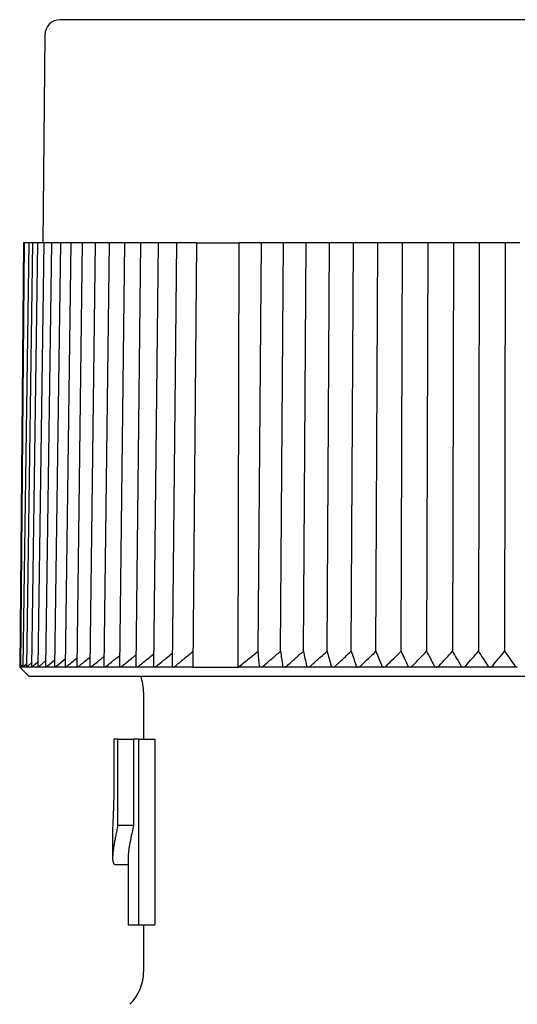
# Model space of a CAD drawing. Header units: millimetres. Extents: x 8 to 313, y 12 to 244.
# Tile 2 of 21: x 27 to 43, y 212 to 244. Entities that reach past the tile are written whole.
import ezdxf

# ---------------------------------------------------------------- set-up
doc = ezdxf.new("R2010")
doc.units = ezdxf.units.MM

msp = doc.modelspace()

# ---------------------------------------------------------------- linework, layer by layer
at = {"color": 7, "linetype": 'Continuous', "lineweight": 30}
for p, q in [((28.056, 243.679), (27.997, 236.975)), ((27.367, 236.975), (27.247, 223.275)), ((27.39, 236.975), (27.274, 223.275)), ((27.544, 236.975), (27.345, 223.276)), ((27.39, 236.975), (27.367, 236.975)), ((27.544, 236.975), (27.39, 236.975)), ((27.66, 236.975), (27.462, 223.277)), ((27.594, 236.975), (27.544, 236.975)), ((27.66, 236.975), (27.594, 236.975)), ((27.82, 236.975), (27.624, 223.277)), ((27.714, 236.975), (27.66, 236.975)), ((27.82, 236.975), (27.714, 236.975)), ((27.879, 236.975), (27.82, 236.975)), ((28.024, 236.975), (27.831, 223.279)), ((28.024, 236.975), (27.879, 236.975)), ((28.088, 236.975), (28.024, 236.975)), ((28.272, 236.975), (28.081, 223.28)), ((28.272, 236.975), (28.088, 236.975)), ((28.341, 236.975), (28.272, 236.975)), ((28.562, 236.975), (28.341, 236.975)), ((28.562, 236.975), (28.376, 223.282)), ((28.636, 236.975), (28.562, 236.975)), ((28.895, 236.975), (28.636, 236.975)), ((28.895, 236.975), (28.712, 223.284)), ((28.974, 236.975), (28.895, 236.975)), ((29.269, 236.975), (28.974, 236.975)), ((29.269, 236.975), (29.09, 223.286)), ((29.352, 236.975), (29.269, 236.975)), ((29.682, 236.975), (29.352, 236.975)), ((29.682, 236.975), (29.509, 223.289)), ((29.771, 236.975), (29.682, 236.975)), ((30.135, 236.975), (29.771, 236.975)), ((30.135, 236.975), (29.967, 223.292)), ((30.229, 236.975), (30.135, 236.975)), ((30.626, 236.975), (30.229, 236.975)), ((30.626, 236.975), (30.464, 223.295)), ((30.725, 236.975), (30.626, 236.975)), ((31.152, 236.975), (30.725, 236.975)), ((31.152, 236.975), (30.997, 223.298)), ((31.257, 236.975), (31.152, 236.975)), ((31.714, 236.975), (31.257, 236.975)), ((31.714, 236.975), (31.566, 223.301)), ((31.824, 236.975), (31.714, 236.975)), ((32.309, 236.975), (31.824, 236.975)), ((32.309, 236.975), (32.168, 223.305)), ((32.424, 236.975), (32.309, 236.975)), ((32.957, 236.975), (32.424, 236.975)), ((32.957, 236.975), (32.836, 223.275)), ((32.957, 236.975), (34.328, 236.975)), ((34.304, 223.275), (34.328, 236.975)), ((35.053, 236.975), (34.328, 236.975)), ((34.948, 223.782), (35.053, 236.975)), ((35.094, 236.975), (35.053, 236.975)), ((35.229, 236.975), (35.094, 236.975)), ((35.762, 236.975), (35.229, 236.975)), ((35.666, 223.782), (35.762, 236.975)), ((35.834, 236.975), (35.762, 236.975)), ((35.974, 236.975), (35.834, 236.975)), ((36.495, 236.975), (35.974, 236.975)), ((36.407, 223.782), (36.495, 236.975)), ((36.596, 236.975), (36.495, 236.975)), ((36.74, 236.975), (36.596, 236.975)), ((37.248, 236.975), (36.74, 236.975)), ((37.169, 223.782), (37.248, 236.975)), ((37.378, 236.975), (37.248, 236.975)), ((37.526, 236.975), (37.378, 236.975)), ((38.019, 236.975), (37.526, 236.975)), ((37.95, 223.782), (38.019, 236.975)), ((38.179, 236.975), (38.019, 236.975)), ((38.329, 236.975), (38.179, 236.975)), ((38.808, 236.975), (38.329, 236.975)), ((38.747, 223.782), (38.808, 236.975)), ((38.995, 236.975), (38.808, 236.975)), ((39.149, 236.975), (38.995, 236.975)), ((39.61, 236.975), (39.149, 236.975)), ((39.559, 223.782), (39.61, 236.975)), ((39.826, 236.975), (39.61, 236.975)), ((39.981, 236.975), (39.826, 236.975)), ((40.424, 236.975), (39.981, 236.975)), ((40.424, 236.975), (40.383, 223.782)), ((40.667, 236.975), (40.424, 236.975)), ((40.825, 236.975), (40.667, 236.975)), ((41.248, 236.975), (40.825, 236.975)), ((41.248, 236.975), (41.216, 223.782)), ((41.518, 236.975), (41.248, 236.975)), ((41.677, 236.975), (41.518, 236.975)), ((42.08, 236.975), (41.677, 236.975)), ((42.08, 236.975), (42.058, 223.782)), ((42.376, 236.975), (42.08, 236.975)), ((42.536, 236.975), (42.376, 236.975)), ((42.917, 236.975), (42.536, 236.975)), ((42.917, 236.975), (42.904, 223.782)), ((43.238, 236.975), (42.917, 236.975)), ((43.398, 236.975), (43.238, 236.975)), ((28.15, 223.316), (28.379, 223.508)), ((28.45, 223.316), (28.716, 223.537)), ((27.247, 223.275), (27.547, 222.975)), ((27.247, 223.275), (27.274, 223.275)), ((27.274, 223.275), (27.346, 223.344)), ((27.345, 223.275), (27.274, 223.275)), ((27.463, 223.275), (27.346, 223.275)), ((27.395, 223.316), (27.463, 223.379)), ((27.626, 223.275), (27.463, 223.275)), ((27.517, 223.316), (27.626, 223.414)), ((27.834, 223.275), (27.626, 223.275)), ((27.683, 223.316), (27.833, 223.447)), ((28.086, 223.275), (27.834, 223.275)), ((27.895, 223.316), (28.084, 223.478)), ((28.382, 223.275), (28.087, 223.275)), ((28.72, 223.275), (28.383, 223.275)), ((29.101, 223.275), (28.721, 223.275)), ((29.522, 223.275), (29.102, 223.275)), ((29.983, 223.275), (29.523, 223.275)), ((30.482, 223.275), (29.984, 223.275)), ((31.019, 223.275), (30.484, 223.275)), ((31.591, 223.275), (31.02, 223.275)), ((32.197, 223.275), (31.592, 223.275)), ((32.836, 223.275), (32.198, 223.275)), ((32.836, 223.275), (34.304, 223.275)), ((35.032, 223.275), (34.304, 223.275)), ((35.032, 223.275), (35.033, 223.275)), ((35.785, 223.275), (35.033, 223.275)), ((35.785, 223.275), (35.786, 223.275)), ((36.56, 223.275), (35.786, 223.275)), ((36.56, 223.275), (36.561, 223.275)), ((37.355, 223.275), (36.561, 223.275)), ((37.355, 223.275), (37.357, 223.275)), ((38.169, 223.275), (37.357, 223.275)), ((38.169, 223.275), (38.171, 223.275)), ((38.999, 223.275), (38.171, 223.275)), ((38.999, 223.275), (39.001, 223.275)), ((39.843, 223.275), (39.001, 223.275)), ((40.698, 223.275), (39.845, 223.275)), ((41.562, 223.275), (40.699, 223.275)), ((41.562, 223.275), (41.563, 223.275)), ((42.432, 223.275), (41.563, 223.275)), ((42.442, 223.275), (42.433, 223.275)), ((43.307, 223.275), (42.443, 223.275)), ((27.547, 222.975), (60.447, 222.975)), ((31.247, 222.452), (31.247, 220.949)), ((30.285, 220.949), (30.285, 219.126)), ((30.415, 220.949), (30.285, 220.949)), ((30.415, 218.155), (30.415, 220.949)), ((30.415, 220.949), (30.922, 220.949)), ((30.922, 220.949), (30.922, 218.155)), ((31.091, 220.949), (30.922, 220.949)), ((31.091, 214.949), (31.091, 220.949)), ((31.091, 220.949), (31.605, 220.949)), ((31.605, 220.949), (31.605, 214.949)), ((30.922, 218.155), (30.415, 218.155)), ((30.247, 217.978), (30.247, 217.116)), ((30.35, 216.894), (30.747, 216.894)), ((30.747, 217.116), (30.747, 214.949)), ((30.747, 214.949), (31.091, 214.949)), ((31.091, 214.949), (31.605, 214.949)), ((31.247, 214.949), (31.247, 213.445))]:
    msp.add_line(p, q, dxfattribs=at)
for centre, radius, start, end in [((28.556, 243.675), 0.5, 90, 179.5), ((29.747, 222.452), 1.5, 0, 20.3975), ((29.747, 213.445), 1.5, 315.0015, 0)]:
    msp.add_arc(centre, radius, start, end, dxfattribs=at)
for points, knots in [([(59.439, 244.175), (59.438, 244.175), (59.438, 244.175), (59.433, 244.175), (59.425, 244.175), (59.414, 244.175), (59.4, 244.175), (59.382, 244.175), (59.362, 244.175), (59.339, 244.175), (59.314, 244.175), (59.288, 244.175), (59.26, 244.175), (59.235, 244.175), (59.216, 244.175), (59.202, 244.175), (59.189, 244.175), (59.174, 244.175), (59.159, 244.175), (59.144, 244.175), (59.128, 244.175), (59.103, 244.175), (59.067, 244.175), (59.02, 244.175), (58.97, 244.175), (58.917, 244.175), (58.861, 244.175), (58.802, 244.175), (58.739, 244.175), (58.671, 244.175), (58.597, 244.175), (58.52, 244.175), (58.439, 244.175), (58.374, 244.175), (58.325, 244.175), (58.296, 244.175), (58.266, 244.175), (58.236, 244.175), (58.206, 244.175), (58.175, 244.175), (58.125, 244.175), (58.056, 244.175), (57.969, 244.175), (57.883, 244.175), (57.798, 244.175), (57.711, 244.175), (57.616, 244.175), (57.512, 244.175), (57.4, 244.175), (57.285, 244.175), (57.167, 244.175), (57.046, 244.175), (56.938, 244.175), (56.843, 244.175), (56.763, 244.175), (56.682, 244.175), (56.6, 244.175), (56.517, 244.175), (56.433, 244.175), (56.337, 244.175), (56.229, 244.175), (56.109, 244.175), (55.986, 244.175), (55.854, 244.175), (55.711, 244.175), (55.558, 244.175), (55.401, 244.175), (55.242, 244.175), (55.081, 244.175), (54.919, 244.175), (54.757, 244.175), (54.596, 244.175), (54.432, 244.175), (54.267, 244.175), (54.099, 244.175), (53.93, 244.175), (53.758, 244.175), (53.582, 244.175), (53.401, 244.175), (53.214, 244.175), (53.026, 244.175), (52.835, 244.175), (52.642, 244.175), (52.473, 244.175), (52.329, 244.175), (52.211, 244.175), (52.092, 244.175), (51.973, 244.175), (51.853, 244.175), (51.732, 244.175), (51.596, 244.175), (51.443, 244.175), (51.274, 244.175), (51.105, 244.175), (50.923, 244.175), (50.729, 244.175), (50.523, 244.175), (50.315, 244.175), (50.105, 244.175), (49.894, 244.175), (49.726, 244.175), (49.603, 244.175), (49.524, 244.175), (49.445, 244.175), (49.366, 244.175), (49.287, 244.175), (49.208, 244.175), (49.082, 244.175), (48.91, 244.175), (48.698, 244.175), (48.493, 244.175), (48.295, 244.175), (48.096, 244.175), (47.897, 244.175), (47.697, 244.175), (47.496, 244.175), (47.295, 244.175), (47.133, 244.175), (47.012, 244.175), (46.933, 244.175), (46.853, 244.175), (46.776, 244.175), (46.699, 244.175), (46.623, 244.175), (46.548, 244.175), (46.421, 244.175), (46.243, 244.175), (46.013, 244.175), (45.783, 244.175), (45.552, 244.175), (45.322, 244.175), (45.095, 244.175), (44.872, 244.175), (44.654, 244.175), (44.435, 244.175), (44.216, 244.175), (43.996, 244.175), (43.775, 244.175), (43.553, 244.175), (43.332, 244.175), (43.111, 244.175), (42.89, 244.175), (42.669, 244.175), (42.449, 244.175), (42.238, 244.175), (42.036, 244.175), (41.843, 244.175), (41.65, 244.175), (41.496, 244.175), (41.382, 244.175), (41.306, 244.175), (41.23, 244.175), (41.152, 244.175), (41.073, 244.175), (40.993, 244.175), (40.914, 244.175), (40.792, 244.175), (40.628, 244.175), (40.422, 244.175), (40.217, 244.175), (40.013, 244.175), (39.81, 244.175), (39.608, 244.175), (39.4, 244.175), (39.186, 244.175), (38.966, 244.175), (38.747, 244.175), (38.53, 244.175), (38.361, 244.175), (38.24, 244.175), (38.167, 244.175), (38.095, 244.175), (38.022, 244.175), (37.95, 244.175), (37.878, 244.175), (37.764, 244.175), (37.61, 244.175), (37.421, 244.175), (37.241, 244.175), (37.069, 244.175), (36.898, 244.175), (36.717, 244.175), (36.527, 244.175), (36.328, 244.175), (36.13, 244.175), (35.934, 244.175), (35.74, 244.175), (35.571, 244.175), (35.428, 244.175), (35.309, 244.175), (35.191, 244.175), (35.074, 244.175), (34.958, 244.175), (34.843, 244.175), (34.714, 244.175), (34.572, 244.175), (34.417, 244.175), (34.264, 244.175), (34.103, 244.175), (33.935, 244.175), (33.759, 244.175), (33.585, 244.175), (33.414, 244.175), (33.245, 244.175), (33.08, 244.175), (32.921, 244.175), (32.766, 244.175), (32.614, 244.175), (32.465, 244.175), (32.318, 244.175), (32.173, 244.175), (32.031, 244.175), (31.889, 244.175), (31.748, 244.175), (31.607, 244.175), (31.469, 244.175), (31.334, 244.175), (31.202, 244.175), (31.09, 244.175), (30.996, 244.175), (30.921, 244.175), (30.847, 244.175), (30.774, 244.175), (30.703, 244.175), (30.632, 244.175), (30.554, 244.175), (30.469, 244.175), (30.377, 244.175), (30.288, 244.175), (30.195, 244.175), (30.099, 244.175), (30.001, 244.175), (29.906, 244.175), (29.814, 244.175), (29.725, 244.175), (29.657, 244.175), (29.609, 244.175), (29.578, 244.175), (29.548, 244.175), (29.519, 244.175), (29.49, 244.175), (29.461, 244.175), (29.417, 244.175), (29.357, 244.175), (29.288, 244.175), (29.224, 244.175), (29.165, 244.175), (29.109, 244.175), (29.056, 244.175), (29.005, 244.175), (28.957, 244.175), (28.911, 244.175), (28.877, 244.175), (28.853, 244.175), (28.837, 244.175), (28.822, 244.175), (28.808, 244.175), (28.794, 244.175), (28.781, 244.175), (28.768, 244.175), (28.747, 244.175), (28.719, 244.175), (28.687, 244.175), (28.659, 244.175), (28.633, 244.175), (28.612, 244.175), (28.594, 244.175), (28.58, 244.175), (28.569, 244.175), (28.561, 244.175), (28.557, 244.175), (28.556, 244.175), (28.556, 244.175)], [0, 0, 0, 0, 0.004577, 0.009149, 0.013717, 0.018281, 0.022843, 0.027404, 0.031964, 0.036524, 0.040538, 0.044555, 0.048573, 0.052595, 0.054175, 0.055757, 0.057339, 0.058963, 0.060641, 0.062319, 0.063996, 0.065672, 0.070023, 0.07437, 0.078714, 0.083056, 0.087397, 0.091737, 0.096077, 0.100853, 0.10563, 0.110412, 0.115198, 0.11999, 0.121609, 0.123227, 0.124845, 0.126462, 0.128078, 0.129694, 0.131309, 0.135748, 0.140183, 0.144141, 0.148097, 0.152053, 0.156008, 0.160717, 0.165428, 0.170142, 0.17486, 0.179582, 0.18431, 0.187263, 0.190213, 0.193161, 0.196107, 0.199051, 0.201993, 0.204934, 0.208976, 0.213016, 0.217056, 0.221095, 0.225904, 0.230716, 0.23553, 0.240348, 0.245171, 0.25, 0.254613, 0.25922, 0.263821, 0.268418, 0.273013, 0.277604, 0.282195, 0.286785, 0.291594, 0.296406, 0.30122, 0.306038, 0.310861, 0.31569, 0.318581, 0.32147, 0.324356, 0.32724, 0.330123, 0.333004, 0.335883, 0.339841, 0.343797, 0.347753, 0.351708, 0.356418, 0.361129, 0.365843, 0.37056, 0.375282, 0.38001, 0.381751, 0.38349, 0.385229, 0.386967, 0.388705, 0.390441, 0.392177, 0.396948, 0.401715, 0.40597, 0.410223, 0.414476, 0.41873, 0.422985, 0.427242, 0.431501, 0.435764, 0.43744, 0.439117, 0.440794, 0.442432, 0.444015, 0.445597, 0.447179, 0.44876, 0.453548, 0.458331, 0.463111, 0.467889, 0.472667, 0.477444, 0.481949, 0.486457, 0.490967, 0.495481, 0.5, 0.504578, 0.509151, 0.513719, 0.518283, 0.522846, 0.527406, 0.531966, 0.536527, 0.540541, 0.544557, 0.548575, 0.552595, 0.554176, 0.555757, 0.557339, 0.558963, 0.560641, 0.562319, 0.563996, 0.565672, 0.570023, 0.57437, 0.578714, 0.583056, 0.587397, 0.591737, 0.596077, 0.600853, 0.60563, 0.610412, 0.615198, 0.61999, 0.621609, 0.623227, 0.624845, 0.626462, 0.628078, 0.629694, 0.631309, 0.635748, 0.640183, 0.644141, 0.648097, 0.652053, 0.656008, 0.660717, 0.665428, 0.670142, 0.67486, 0.679582, 0.68431, 0.687263, 0.690213, 0.693161, 0.696107, 0.699051, 0.701993, 0.704934, 0.708976, 0.713016, 0.717056, 0.721095, 0.725904, 0.730716, 0.73553, 0.740348, 0.745171, 0.75, 0.754613, 0.75922, 0.763821, 0.768418, 0.773013, 0.777604, 0.782195, 0.786785, 0.791594, 0.796406, 0.80122, 0.806038, 0.810861, 0.81569, 0.818581, 0.82147, 0.824356, 0.82724, 0.830123, 0.833004, 0.835883, 0.839841, 0.843797, 0.847753, 0.851708, 0.856418, 0.861129, 0.865843, 0.87056, 0.875282, 0.88001, 0.881751, 0.88349, 0.885229, 0.886967, 0.888705, 0.890441, 0.892177, 0.896948, 0.901715, 0.90597, 0.910223, 0.914476, 0.91873, 0.922985, 0.927242, 0.931501, 0.935764, 0.93744, 0.939117, 0.940794, 0.942432, 0.944014, 0.945596, 0.947178, 0.948759, 0.953546, 0.958329, 0.963109, 0.967887, 0.972664, 0.977441, 0.981947, 0.986455, 0.990966, 0.99548, 1, 1, 1, 1]), ([(28.791, 223.316), (28.886, 223.394), (28.987, 223.477), (29.088, 223.559), (29.094, 223.564)], [0, 0, 0, 0, 0.942588, 1, 1, 1, 1]), ([(29.174, 223.316), (29.27, 223.394), (29.383, 223.486), (29.496, 223.577), (29.513, 223.59)], [0, 0, 0, 0, 0.851656, 1, 1, 1, 1]), ([(29.598, 223.316), (29.695, 223.394), (29.819, 223.494), (29.944, 223.594), (29.971, 223.616)], [0, 0, 0, 0, 0.7784769, 1, 1, 1, 1]), ([(30.062, 223.316), (30.159, 223.394), (30.294, 223.503), (30.43, 223.611), (30.468, 223.641)], [0, 0, 0, 0, 0.718028, 1, 1, 1, 1]), ([(30.564, 223.316), (30.661, 223.394), (30.806, 223.511), (30.953, 223.627), (31.001, 223.666)], [0, 0, 0, 0, 0.667007, 1, 1, 1, 1]), ([(31.102, 223.316), (31.199, 223.394), (31.355, 223.519), (31.511, 223.644), (31.57, 223.69)], [0, 0, 0, 0, 0.623152, 1, 1, 1, 1]), ([(31.676, 223.316), (31.772, 223.394), (31.938, 223.527), (32.104, 223.66), (32.172, 223.715)], [0, 0, 0, 0, 0.58486, 1, 1, 1, 1]), ([(32.84, 223.766), (32.75, 223.694), (32.564, 223.544), (32.379, 223.394), (32.283, 223.316)], [0, 0, 0, 0, 0.482112, 1, 1, 1, 1]), ([(34.304, 223.275), (34.359, 223.318), (34.467, 223.404), (34.628, 223.532), (34.788, 223.657), (34.895, 223.741), (34.948, 223.782)], [0, 0, 0, 0, 0.2536691, 0.5048909, 0.7536673, 1, 1, 1, 1]), ([(34.987, 223.316), (34.98, 223.394), (34.967, 223.55), (34.954, 223.705), (34.948, 223.782)], [0, 0, 0, 0, 0.499996, 1, 1, 1, 1]), ([(35.122, 223.316), (35.213, 223.394), (35.394, 223.55), (35.575, 223.705), (35.666, 223.782)], [0, 0, 0, 0, 0.499996, 1, 1, 1, 1]), ([(35.666, 223.782), (35.678, 223.705), (35.701, 223.55), (35.724, 223.394), (35.735, 223.316)], [0, 0, 0, 0, 0.499996, 1, 1, 1, 1]), ([(35.875, 223.316), (35.964, 223.394), (36.141, 223.55), (36.318, 223.705), (36.407, 223.782)], [0, 0, 0, 0, 0.499996, 1, 1, 1, 1]), ([(36.407, 223.782), (36.424, 223.705), (36.457, 223.55), (36.49, 223.394), (36.507, 223.316)], [0, 0, 0, 0, 0.499996, 1, 1, 1, 1]), ([(36.651, 223.316), (36.737, 223.394), (36.909, 223.55), (37.083, 223.705), (37.169, 223.782)], [0, 0, 0, 0, 0.499996, 1, 1, 1, 1]), ([(37.169, 223.782), (37.191, 223.705), (37.234, 223.55), (37.277, 223.394), (37.299, 223.316)], [0, 0, 0, 0, 0.499996, 1, 1, 1, 1]), ([(37.446, 223.316), (37.53, 223.394), (37.698, 223.55), (37.866, 223.705), (37.95, 223.782)], [0, 0, 0, 0, 0.499996, 1, 1, 1, 1]), ([(37.95, 223.782), (37.977, 223.705), (38.03, 223.55), (38.083, 223.394), (38.109, 223.316)], [0, 0, 0, 0, 0.499996, 1, 1, 1, 1]), ([(38.26, 223.316), (38.341, 223.394), (38.503, 223.55), (38.666, 223.705), (38.747, 223.782)], [0, 0, 0, 0, 0.499996, 1, 1, 1, 1]), ([(38.747, 223.782), (38.779, 223.705), (38.842, 223.55), (38.904, 223.394), (38.936, 223.316)], [0, 0, 0, 0, 0.499996, 1, 1, 1, 1]), ([(39.089, 223.316), (39.167, 223.394), (39.323, 223.55), (39.48, 223.705), (39.559, 223.782)], [0, 0, 0, 0, 0.4999962, 1, 1, 1, 1]), ([(39.559, 223.782), (39.595, 223.705), (39.668, 223.55), (39.74, 223.394), (39.776, 223.316)], [0, 0, 0, 0, 0.499996, 1, 1, 1, 1]), ([(39.932, 223.316), (40.007, 223.394), (40.157, 223.55), (40.307, 223.705), (40.383, 223.782)], [0, 0, 0, 0, 0.4999962, 1, 1, 1, 1]), ([(40.383, 223.782), (40.424, 223.705), (40.506, 223.55), (40.587, 223.394), (40.628, 223.316)], [0, 0, 0, 0, 0.499996, 1, 1, 1, 1]), ([(40.785, 223.316), (40.857, 223.394), (41, 223.55), (41.144, 223.705), (41.216, 223.782)], [0, 0, 0, 0, 0.499996, 1, 1, 1, 1]), ([(41.216, 223.782), (41.262, 223.705), (41.353, 223.55), (41.444, 223.394), (41.489, 223.316)], [0, 0, 0, 0, 0.499996, 1, 1, 1, 1]), ([(41.648, 223.316), (41.716, 223.394), (41.852, 223.55), (41.989, 223.705), (42.058, 223.782)], [0, 0, 0, 0, 0.499996, 1, 1, 1, 1]), ([(42.058, 223.782), (42.108, 223.705), (42.208, 223.55), (42.307, 223.394), (42.357, 223.316)], [0, 0, 0, 0, 0.499996, 1, 1, 1, 1]), ([(42.517, 223.316), (42.581, 223.394), (42.71, 223.55), (42.84, 223.705), (42.904, 223.782)], [0, 0, 0, 0, 0.499996, 1, 1, 1, 1]), ([(42.904, 223.782), (42.959, 223.705), (43.067, 223.55), (43.176, 223.394), (43.23, 223.316)], [0, 0, 0, 0, 0.499996, 1, 1, 1, 1]), ([(27.345, 223.276), (27.345, 223.276), (27.345, 223.275), (27.345, 223.275), (27.346, 223.275)], [0, 0, 0, 0, 0.22035, 1, 1, 1, 1]), ([(27.346, 223.275), (27.346, 223.275), (27.348, 223.276), (27.352, 223.278), (27.357, 223.282), (27.364, 223.288), (27.374, 223.297), (27.385, 223.306), (27.392, 223.313), (27.395, 223.316)], [0, 0, 0, 0, 0.127577, 0.255227, 0.382006, 0.5089, 0.689051, 0.869471, 1, 1, 1, 1]), ([(27.462, 223.277), (27.462, 223.276), (27.462, 223.275), (27.463, 223.275), (27.463, 223.275)], [0, 0, 0, 0, 0.475616, 1, 1, 1, 1]), ([(27.463, 223.275), (27.464, 223.275), (27.466, 223.276), (27.471, 223.278), (27.477, 223.282), (27.485, 223.288), (27.495, 223.297), (27.506, 223.306), (27.513, 223.313), (27.517, 223.316)], [0, 0, 0, 0, 0.127577, 0.255227, 0.382006, 0.5089, 0.689051, 0.869471, 1, 1, 1, 1]), ([(27.624, 223.277), (27.624, 223.277), (27.624, 223.276), (27.625, 223.275), (27.626, 223.275), (27.626, 223.275)], [0, 0, 0, 0, 0.019043, 0.605072, 1, 1, 1, 1]), ([(27.626, 223.275), (27.627, 223.275), (27.63, 223.276), (27.635, 223.278), (27.642, 223.282), (27.65, 223.288), (27.661, 223.297), (27.673, 223.306), (27.68, 223.313), (27.683, 223.316)], [0, 0, 0, 0, 0.127577, 0.255227, 0.382006, 0.5089, 0.689051, 0.869471, 1, 1, 1, 1]), ([(27.831, 223.279), (27.831, 223.278), (27.831, 223.277), (27.832, 223.275), (27.834, 223.275), (27.834, 223.275)], [0, 0, 0, 0, 0.216861, 0.684712, 1, 1, 1, 1]), ([(27.834, 223.275), (27.836, 223.275), (27.838, 223.276), (27.844, 223.278), (27.851, 223.282), (27.86, 223.288), (27.872, 223.297), (27.884, 223.306), (27.892, 223.313), (27.895, 223.316)], [0, 0, 0, 0, 0.127577, 0.255227, 0.382006, 0.5089, 0.689051, 0.869471, 1, 1, 1, 1]), ([(28.082, 223.28), (28.082, 223.279), (28.082, 223.277), (28.084, 223.275), (28.086, 223.275), (28.086, 223.275)], [0, 0, 0, 0, 0.348302, 0.73763, 1, 1, 1, 1]), ([(28.086, 223.275), (28.088, 223.275), (28.091, 223.276), (28.098, 223.278), (28.105, 223.282), (28.115, 223.288), (28.127, 223.297), (28.139, 223.306), (28.147, 223.313), (28.15, 223.316)], [0, 0, 0, 0, 0.127577, 0.255227, 0.382006, 0.5089, 0.689051, 0.869471, 1, 1, 1, 1]), ([(28.376, 223.282), (28.376, 223.282), (28.375, 223.279), (28.377, 223.277), (28.379, 223.275), (28.381, 223.275), (28.382, 223.275)], [0, 0, 0, 0, 0.121277, 0.444372, 0.776307, 1, 1, 1, 1]), ([(28.382, 223.275), (28.384, 223.275), (28.388, 223.276), (28.395, 223.278), (28.403, 223.282), (28.413, 223.288), (28.425, 223.297), (28.438, 223.306), (28.446, 223.313), (28.45, 223.316)], [0, 0, 0, 0, 0.127577, 0.255227, 0.382006, 0.5089, 0.689051, 0.869471, 1, 1, 1, 1]), ([(28.712, 223.284), (28.712, 223.283), (28.712, 223.28), (28.714, 223.277), (28.717, 223.275), (28.72, 223.275), (28.721, 223.275)], [0, 0, 0, 0, 0.234952, 0.51625, 0.805245, 1, 1, 1, 1]), ([(28.721, 223.275), (28.723, 223.275), (28.727, 223.276), (28.734, 223.278), (28.743, 223.282), (28.754, 223.288), (28.766, 223.297), (28.779, 223.306), (28.788, 223.313), (28.791, 223.316)], [0, 0, 0, 0, 0.127577, 0.255227, 0.382006, 0.5089, 0.689051, 0.869471, 1, 1, 1, 1]), ([(29.09, 223.286), (29.09, 223.286), (29.09, 223.284), (29.091, 223.281), (29.094, 223.277), (29.097, 223.275), (29.1, 223.275), (29.101, 223.275)], [0, 0, 0, 0, 0.018086, 0.323052, 0.571957, 0.827672, 1, 1, 1, 1]), ([(29.101, 223.275), (29.103, 223.275), (29.108, 223.276), (29.116, 223.278), (29.125, 223.282), (29.136, 223.288), (29.149, 223.297), (29.163, 223.306), (29.171, 223.313), (29.174, 223.316)], [0, 0, 0, 0, 0.127577, 0.255227, 0.382006, 0.5089, 0.689051, 0.869471, 1, 1, 1, 1]), ([(29.509, 223.289), (29.509, 223.288), (29.509, 223.285), (29.511, 223.281), (29.514, 223.277), (29.518, 223.275), (29.521, 223.275), (29.523, 223.275)], [0, 0, 0, 0, 0.123196, 0.395516, 0.617777, 0.846119, 1, 1, 1, 1]), ([(29.523, 223.275), (29.525, 223.275), (29.53, 223.276), (29.539, 223.278), (29.548, 223.282), (29.56, 223.288), (29.573, 223.297), (29.587, 223.306), (29.595, 223.313), (29.598, 223.316)], [0, 0, 0, 0, 0.1275769, 0.255227, 0.3820063, 0.5088998, 0.6890511, 0.8694714, 1, 1, 1, 1]), ([(29.968, 223.292), (29.968, 223.29), (29.968, 223.285), (29.97, 223.281), (29.974, 223.277), (29.978, 223.275), (29.982, 223.275), (29.984, 223.275)], [0, 0, 0, 0, 0.207997, 0.453979, 0.654744, 0.861002, 1, 1, 1, 1]), ([(29.984, 223.275), (29.986, 223.275), (29.991, 223.276), (30.001, 223.278), (30.011, 223.282), (30.022, 223.288), (30.036, 223.297), (30.05, 223.306), (30.058, 223.313), (30.062, 223.316)], [0, 0, 0, 0, 0.127577, 0.255227, 0.382006, 0.5089, 0.689051, 0.869471, 1, 1, 1, 1]), ([(30.464, 223.295), (30.464, 223.294), (30.464, 223.291), (30.465, 223.286), (30.468, 223.281), (30.472, 223.277), (30.477, 223.275), (30.481, 223.275), (30.483, 223.275)], [0, 0, 0, 0, 0.061176, 0.279548, 0.503308, 0.685935, 0.873559, 1, 1, 1, 1]), ([(30.483, 223.275), (30.486, 223.275), (30.491, 223.276), (30.501, 223.278), (30.511, 223.282), (30.524, 223.288), (30.538, 223.297), (30.551, 223.306), (30.56, 223.313), (30.564, 223.316)], [0, 0, 0, 0, 0.125408, 0.255242, 0.380523, 0.508913, 0.686675, 0.869477, 1, 1, 1, 1]), ([(30.997, 223.298), (30.997, 223.296), (30.997, 223.292), (30.999, 223.286), (31.003, 223.281), (31.008, 223.277), (31.013, 223.275), (31.018, 223.275), (31.019, 223.275)], [0, 0, 0, 0, 0.1399438, 0.3399945, 0.5449806, 0.7122854, 0.8841676, 1, 1, 1, 1]), ([(31.019, 223.275), (31.022, 223.275), (31.028, 223.276), (31.038, 223.278), (31.049, 223.282), (31.062, 223.288), (31.076, 223.297), (31.09, 223.306), (31.098, 223.313), (31.102, 223.316)], [0, 0, 0, 0, 0.1254075, 0.2552422, 0.3805233, 0.5089133, 0.6866748, 0.8694772, 1, 1, 1, 1]), ([(31.566, 223.301), (31.566, 223.3), (31.566, 223.297), (31.567, 223.292), (31.569, 223.286), (31.573, 223.281), (31.579, 223.277), (31.585, 223.275), (31.59, 223.275), (31.591, 223.275)], [0, 0, 0, 0, 0.077609, 0.208437, 0.392556, 0.581217, 0.735198, 0.893392, 1, 1, 1, 1]), ([(31.591, 223.275), (31.594, 223.275), (31.601, 223.276), (31.611, 223.278), (31.622, 223.282), (31.635, 223.288), (31.65, 223.297), (31.664, 223.306), (31.672, 223.313), (31.676, 223.316)], [0, 0, 0, 0, 0.125408, 0.255242, 0.380523, 0.508913, 0.686675, 0.869477, 1, 1, 1, 1]), ([(32.168, 223.305), (32.168, 223.305), (32.168, 223.302), (32.169, 223.298), (32.17, 223.292), (32.173, 223.286), (32.178, 223.281), (32.184, 223.277), (32.191, 223.275), (32.195, 223.275), (32.197, 223.275)], [0, 0, 0, 0, 0.025475, 0.146553, 0.267603, 0.43796, 0.61252, 0.754991, 0.901361, 1, 1, 1, 1]), ([(32.197, 223.275), (32.201, 223.275), (32.207, 223.276), (32.218, 223.278), (32.23, 223.282), (32.242, 223.288), (32.255, 223.295), (32.269, 223.305), (32.278, 223.312), (32.283, 223.316)], [0, 0, 0, 0, 0.125402, 0.25523, 0.380506, 0.50889, 0.661138, 0.816643, 1, 1, 1, 1]), ([(34.987, 223.316), (34.987, 223.313), (34.988, 223.307), (34.99, 223.3), (34.994, 223.292), (35, 223.286), (35.008, 223.28), (35.016, 223.277), (35.024, 223.275), (35.03, 223.275), (35.032, 223.275)], [0, 0, 0, 0, 0.1328508, 0.2659873, 0.3986337, 0.5424524, 0.6861038, 0.8066927, 0.9272025, 1, 1, 1, 1]), ([(35.033, 223.275), (35.037, 223.275), (35.045, 223.276), (35.058, 223.279), (35.07, 223.283), (35.08, 223.287), (35.088, 223.292), (35.096, 223.296), (35.105, 223.302), (35.114, 223.309), (35.12, 223.314), (35.122, 223.316)], [0, 0, 0, 0, 0.128792, 0.262266, 0.390914, 0.52278, 0.565372, 0.67219, 0.779042, 0.88951, 1, 1, 1, 1]), ([(35.735, 223.316), (35.736, 223.313), (35.737, 223.307), (35.74, 223.3), (35.745, 223.292), (35.751, 223.286), (35.759, 223.28), (35.768, 223.277), (35.777, 223.275), (35.782, 223.275), (35.785, 223.275)], [0, 0, 0, 0, 0.1328508, 0.2659873, 0.3986337, 0.5424524, 0.6861038, 0.8066927, 0.9272025, 1, 1, 1, 1]), ([(35.786, 223.275), (35.79, 223.275), (35.798, 223.276), (35.81, 223.279), (35.823, 223.283), (35.834, 223.288), (35.843, 223.293), (35.855, 223.3), (35.866, 223.308), (35.873, 223.314), (35.875, 223.316)], [0, 0, 0, 0, 0.126339, 0.257095, 0.381146, 0.508122, 0.606475, 0.704856, 0.907898, 1, 1, 1, 1]), ([(36.507, 223.316), (36.508, 223.313), (36.509, 223.307), (36.513, 223.3), (36.518, 223.292), (36.525, 223.286), (36.533, 223.28), (36.543, 223.277), (36.552, 223.275), (36.558, 223.275), (36.56, 223.275)], [0, 0, 0, 0, 0.132851, 0.265987, 0.398634, 0.542452, 0.686104, 0.806693, 0.927202, 1, 1, 1, 1]), ([(36.561, 223.275), (36.565, 223.275), (36.573, 223.276), (36.585, 223.278), (36.596, 223.282), (36.605, 223.285), (36.614, 223.29), (36.626, 223.296), (36.638, 223.305), (36.647, 223.313), (36.651, 223.316)], [0, 0, 0, 0, 0.123976, 0.252124, 0.351257, 0.451931, 0.547357, 0.64281, 0.840185, 1, 1, 1, 1]), ([(37.299, 223.316), (37.3, 223.313), (37.302, 223.307), (37.306, 223.3), (37.312, 223.292), (37.319, 223.286), (37.328, 223.28), (37.338, 223.277), (37.347, 223.275), (37.353, 223.275), (37.355, 223.275)], [0, 0, 0, 0, 0.1328508, 0.2659873, 0.3986337, 0.5424524, 0.6861038, 0.8066927, 0.9272025, 1, 1, 1, 1]), ([(37.357, 223.275), (37.361, 223.275), (37.369, 223.276), (37.382, 223.278), (37.394, 223.282), (37.404, 223.287), (37.415, 223.293), (37.427, 223.3), (37.438, 223.308), (37.443, 223.313), (37.446, 223.316)], [0, 0, 0, 0, 0.121767, 0.247485, 0.396589, 0.485697, 0.574829, 0.759072, 0.87903, 1, 1, 1, 1]), ([(38.109, 223.316), (38.11, 223.313), (38.112, 223.307), (38.117, 223.3), (38.124, 223.292), (38.132, 223.286), (38.141, 223.28), (38.152, 223.277), (38.161, 223.275), (38.167, 223.275), (38.169, 223.275)], [0, 0, 0, 0, 0.132851, 0.265987, 0.398634, 0.542452, 0.686104, 0.806693, 0.927202, 1, 1, 1, 1]), ([(38.171, 223.275), (38.175, 223.275), (38.183, 223.276), (38.194, 223.278), (38.207, 223.282), (38.221, 223.288), (38.236, 223.297), (38.249, 223.306), (38.256, 223.313), (38.26, 223.316)], [0, 0, 0, 0, 0.119742, 0.243239, 0.342455, 0.511687, 0.686934, 0.842269, 1, 1, 1, 1]), ([(38.936, 223.316), (38.937, 223.313), (38.939, 223.307), (38.945, 223.3), (38.952, 223.292), (38.96, 223.286), (38.97, 223.28), (38.981, 223.277), (38.991, 223.275), (38.997, 223.275), (38.999, 223.275)], [0, 0, 0, 0, 0.132851, 0.265987, 0.398634, 0.542452, 0.686104, 0.806693, 0.927202, 1, 1, 1, 1]), ([(39.001, 223.275), (39.005, 223.275), (39.013, 223.276), (39.023, 223.278), (39.034, 223.281), (39.046, 223.285), (39.061, 223.293), (39.076, 223.304), (39.085, 223.312), (39.089, 223.316)], [0, 0, 0, 0, 0.117916, 0.239418, 0.289057, 0.450064, 0.616884, 0.806067, 1, 1, 1, 1]), ([(39.776, 223.316), (39.777, 223.313), (39.78, 223.307), (39.786, 223.3), (39.793, 223.292), (39.803, 223.286), (39.813, 223.28), (39.824, 223.277), (39.834, 223.275), (39.841, 223.275), (39.844, 223.275)], [0, 0, 0, 0, 0.13166, 0.263603, 0.395061, 0.537591, 0.679954, 0.799278, 0.918524, 1, 1, 1, 1]), ([(39.844, 223.275), (39.848, 223.275), (39.856, 223.276), (39.869, 223.278), (39.884, 223.283), (39.896, 223.289), (39.906, 223.295), (39.916, 223.302), (39.925, 223.309), (39.93, 223.315), (39.932, 223.316)], [0, 0, 0, 0, 0.119643, 0.2431259, 0.3951237, 0.5526747, 0.6466501, 0.7406476, 0.9338287, 1, 1, 1, 1]), ([(40.628, 223.316), (40.63, 223.313), (40.633, 223.307), (40.639, 223.3), (40.647, 223.292), (40.656, 223.286), (40.667, 223.28), (40.679, 223.277), (40.689, 223.275), (40.696, 223.275), (40.699, 223.275)], [0, 0, 0, 0, 0.1316601, 0.2636034, 0.3950609, 0.5375905, 0.6799545, 0.799278, 0.9185236, 1, 1, 1, 1]), ([(40.699, 223.275), (40.702, 223.275), (40.708, 223.275), (40.72, 223.277), (40.733, 223.281), (40.747, 223.287), (40.76, 223.294), (40.77, 223.301), (40.779, 223.309), (40.783, 223.314), (40.785, 223.316)], [0, 0, 0, 0, 0.094865, 0.191637, 0.336732, 0.487163, 0.631964, 0.779718, 0.889473, 1, 1, 1, 1]), ([(41.489, 223.316), (41.491, 223.313), (41.494, 223.307), (41.501, 223.3), (41.509, 223.292), (41.519, 223.286), (41.531, 223.28), (41.542, 223.277), (41.553, 223.275), (41.559, 223.275), (41.562, 223.275)], [0, 0, 0, 0, 0.1328508, 0.2659873, 0.3986337, 0.5424524, 0.6861038, 0.8066927, 0.9272025, 1, 1, 1, 1]), ([(41.563, 223.275), (41.568, 223.275), (41.577, 223.276), (41.591, 223.279), (41.605, 223.284), (41.617, 223.29), (41.629, 223.298), (41.639, 223.306), (41.645, 223.313), (41.648, 223.316)], [0, 0, 0, 0, 0.132727, 0.272902, 0.418231, 0.558153, 0.701076, 0.849511, 1, 1, 1, 1]), ([(42.357, 223.316), (42.359, 223.313), (42.363, 223.307), (42.37, 223.3), (42.379, 223.292), (42.389, 223.286), (42.401, 223.28), (42.413, 223.277), (42.423, 223.275), (42.43, 223.275), (42.433, 223.275)], [0, 0, 0, 0, 0.13166, 0.263603, 0.395061, 0.537591, 0.679954, 0.799278, 0.918524, 1, 1, 1, 1]), ([(42.443, 223.276), (42.447, 223.276), (42.457, 223.277), (42.47, 223.282), (42.482, 223.287), (42.494, 223.295), (42.506, 223.304), (42.513, 223.312), (42.517, 223.316)], [0, 0, 0, 0, 0.146613, 0.298577, 0.444963, 0.594658, 0.794986, 1, 1, 1, 1]), ([(43.23, 223.316), (43.232, 223.313), (43.236, 223.307), (43.244, 223.3), (43.253, 223.292), (43.264, 223.286), (43.275, 223.28), (43.288, 223.277), (43.298, 223.275), (43.305, 223.275), (43.307, 223.275)], [0, 0, 0, 0, 0.1328508, 0.2659873, 0.3986337, 0.5424524, 0.6861038, 0.8066927, 0.9272025, 1, 1, 1, 1]), ([(43.312, 223.275), (43.311, 223.275), (43.31, 223.275), (43.308, 223.275), (43.307, 223.275)], [0, 0, 0, 0, 0.629578, 1, 1, 1, 1]), ([(30.285, 219.126), (30.282, 218.998), (30.279, 218.871), (30.272, 218.635), (30.267, 218.527), (30.254, 218.24), (30.247, 218.088), (30.247, 217.978)], [0, 0, 0, 0, 0.25, 0.25, 0.5, 0.5, 1, 1, 1, 1]), ([(30.415, 218.155), (30.409, 218.126), (30.397, 218.069), (30.38, 217.987), (30.363, 217.907), (30.348, 217.829), (30.333, 217.755), (30.319, 217.683), (30.307, 217.614), (30.295, 217.548), (30.285, 217.485), (30.276, 217.429), (30.269, 217.38), (30.263, 217.336), (30.258, 217.295), (30.254, 217.255), (30.251, 217.217), (30.249, 217.181), (30.247, 217.148), (30.247, 217.119), (30.247, 217.094), (30.248, 217.072), (30.249, 217.052), (30.252, 217.03), (30.255, 217.007), (30.26, 216.983), (30.267, 216.962), (30.274, 216.946), (30.28, 216.934), (30.287, 216.925), (30.294, 216.917), (30.303, 216.908), (30.314, 216.901), (30.328, 216.896), (30.34, 216.894), (30.348, 216.894), (30.35, 216.894)], [0, 0, 0, 0, 0.035652, 0.071309, 0.106961, 0.142789, 0.178621, 0.214448, 0.250164, 0.285879, 0.321677, 0.357475, 0.385944, 0.414418, 0.442892, 0.471361, 0.500007, 0.528658, 0.557309, 0.585955, 0.607474, 0.628994, 0.650533, 0.672072, 0.704525, 0.736979, 0.7695, 0.802022, 0.823581, 0.845141, 0.86672, 0.8883, 0.921816, 0.955333, 0.988924, 1, 1, 1, 1]), ([(30.922, 218.155), (30.869, 217.915), (30.825, 217.709), (30.764, 217.363), (30.747, 217.222), (30.747, 217.116)], [0, 0, 0, 0, 0.5, 0.5, 1, 1, 1, 1])]:
    msp.add_open_spline(points, degree=3, knots=knots, dxfattribs=at)

doc.saveas('drawing.dxf')
